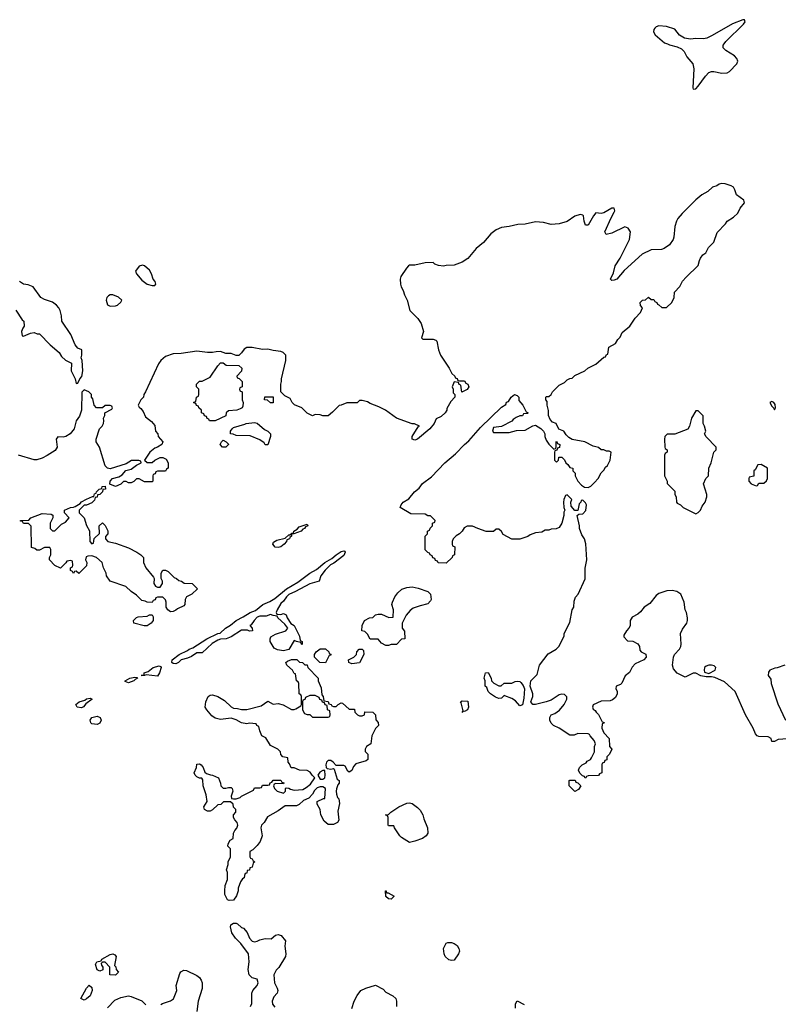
# Model space of a CAD drawing. Header units: inches. Extents: x 1861287 to 2052918, y 204622 to 437896.
# Tile 110 of 215: x 1963360 to 1969140, y 302686 to 310185. Entities that reach past the tile are written whole.
import ezdxf

# ---------------------------------------------------------------- set-up
doc = ezdxf.new("R2010")
doc.units = ezdxf.units.IN
doc.header["$MEASUREMENT"] = 0
doc.layers.add('B9360', color=7, linetype='Continuous')
doc.layers.add('B9361', color=7, linetype='Continuous')

msp = doc.modelspace()

# ---------------------------------------------------------------- linework, layer by layer
at = {"layer": 'B9360', "color": 5, "elevation": 140}
for points in [[(1968296, 310000), (1968310, 309993.8), (1968370, 309977.9), (1968402.4, 309962.4), (1968422.3, 309942.3), (1968442.8, 309902.8), (1968487.6, 309850), (1968496.6, 309810), (1968487.3, 309667.3), (1968490, 309656), (1968510, 309658.4), (1968530, 309678.3), (1968585.1, 309754.9), (1968610, 309781.7), (1968630, 309791.1), (1968649, 309791), (1968710, 309777.8), (1968750, 309779.4), (1968768.8, 309791.2), (1968823.8, 309850), (1968830.7, 309870), (1968823.7, 309890), (1968804.9, 309910), (1968740.6, 309950), (1968724.9, 309964.9), (1968719.9, 309970), (1968718.7, 309990), (1968726.3, 310000)], [(1969210, 304708.7), (1969138, 304702), (1969110, 304688), (1969090, 304688), (1969086, 304710), (1969063.1, 304723.1), (1968990, 304725.2), (1968978, 304730), (1968965.6, 304745.6), (1968949.2, 304790), (1968889.5, 304889.5), (1968810, 305068.7), (1968730, 305142), (1968655.5, 305175.5), (1968630, 305181.2), (1968590, 305179), (1968550, 305189), (1968510, 305209), (1968490, 305208.7), (1968430, 305178), (1968370, 305208), (1968341.5, 305241.5), (1968332.3, 305270), (1968342, 305330), (1968349, 305351), (1968386.9, 305390), (1968396.4, 305410), (1968399.7, 305430), (1968395.3, 305510), (1968410, 305542), (1968442, 305590), (1968448.7, 305610), (1968448.7, 305630), (1968439, 305670), (1968429, 305690), (1968422, 305750), (1968398, 305810), (1968366, 305830), (1968330, 305838), (1968290, 305835.3), (1968230, 305814), (1968210, 305799), (1968161.4, 305738.6), (1968118, 305710), (1968090, 305675.3), (1968070, 305658), (1968025.4, 305634.6), (1968012, 305610), (1968011.1, 305568.9), (1968002, 305550), (1967982, 305530), (1967963.6, 305496.4), (1967963.6, 305483.6), (1967990, 305454), (1968031.6, 305451.6), (1968070, 305432), (1968082, 305410), (1968083.6, 305383.6), (1968094, 305370), (1968130, 305352), (1968132, 305330), (1968114, 305310), (1968050, 305278), (1968026.4, 305253.6), (1968006.4, 305213.6), (1967973, 305187), (1967947.3, 305132.7), (1967938, 305122), (1967904.7, 305110), (1967901, 305090), (1967911.3, 305070), (1967911.3, 305050), (1967898, 305022), (1967875.3, 305004.7), (1967858, 304998), (1967790, 304995.3), (1967730, 304966), (1967724.7, 304950), (1967730, 304934), (1967744.7, 304924.7), (1967752, 304910), (1967770, 304892), (1967798, 304838), (1967811.6, 304831.6), (1967810, 304826), (1967798, 304822), (1967794, 304790), (1967810, 304754), (1967852, 304710), (1967854, 304650), (1967872, 304630), (1967854, 304590), (1967834, 304570), (1967832.7, 304547.3), (1967818, 304542), (1967812.7, 304527.3), (1967798, 304522), (1967794, 304510), (1967794, 304450), (1967778, 304442), (1967770, 304428), (1967690, 304426), (1967678, 304422), (1967674, 304410), (1967667.3, 304407.3), (1967662, 304422), (1967647.3, 304427.3), (1967627.3, 304447.3), (1967618, 304470), (1967626, 304490), (1967646, 304510), (1967675.3, 304524.7), (1967683.1, 304536.9), (1967708.4, 304551.6), (1967716.4, 304563.6), (1967738, 304610), (1967738, 304650), (1967748, 304670), (1967736.4, 304696.4), (1967706, 304730), (1967702, 304742), (1967690, 304746), (1967612.7, 304747.3), (1967583.6, 304736.4), (1967550, 304735.3), (1967470, 304788), (1967426, 304810), (1967410, 304826), (1967398, 304850), (1967398, 304870), (1967408, 304890), (1967438, 304902), (1967472.9, 304927.1), (1967508, 304970), (1967528, 305010), (1967527.3, 305027.3), (1967510, 305046), (1967490, 305048), (1967470, 305042), (1967410, 305002), (1967370, 304988.7), (1967290, 304969), (1967269.2, 304969.2), (1967255.3, 304990), (1967268.7, 305030), (1967268.7, 305050), (1967248, 305110), (1967255.3, 305150), (1967303.1, 305196.9), (1967319, 305270), (1967385.6, 305354.4), (1967448, 305390), (1967468, 305410), (1967496.4, 305463.6), (1967507.3, 305492.7), (1967508, 305510), (1967550, 305594), (1967568.7, 305690), (1967582, 305710), (1967584.7, 305755.3), (1967593.6, 305786.4), (1967614, 305810), (1967667.3, 305927.3), (1967668.9, 306008.9), (1967682, 306070), (1967673.6, 306193.6), (1967662, 306230), (1967642, 306262), (1967624, 306310), (1967624, 306330), (1967606, 306410), (1967620.4, 306419.6), (1967650, 306422), (1967673.2, 306446.8), (1967678, 306490), (1967670, 306506), (1967650, 306526), (1967638, 306522), (1967634, 306510), (1967622, 306498), (1967612.7, 306447.3), (1967590, 306446), (1967560.4, 306480.4), (1967558, 306510), (1967566, 306530), (1967530, 306566), (1967518, 306562), (1967504.7, 306530), (1967502, 306510), (1967504.7, 306470), (1967512, 306450), (1967506.4, 306433.6), (1967506, 306410), (1967490.8, 306350), (1967470, 306318), (1967447.3, 306307.3), (1967410, 306306), (1967390, 306298), (1967363.6, 306296.4), (1967336.9, 306283.1), (1967290, 306278), (1967250, 306262), (1967230.7, 306249.3), (1967170, 306228.7), (1967110, 306228.7), (1967043.1, 306263.1), (1967030, 306286), (1967010, 306306), (1966990, 306306), (1966970, 306286), (1966912.7, 306287.3), (1966849.4, 306309.4), (1966810, 306328.7), (1966770, 306328), (1966745.4, 306314.6), (1966731.1, 306288.9), (1966710, 306268), (1966685.4, 306254.6), (1966662, 306230), (1966654, 306210), (1966654, 306190), (1966658, 306178), (1966674, 306170), (1966672, 306110), (1966658, 306102), (1966654, 306090), (1966610, 306046), (1966548.4, 306048.4), (1966542, 306062), (1966527.3, 306067.3), (1966522, 306082), (1966507.3, 306087.3), (1966502, 306102), (1966486, 306110), (1966482, 306122), (1966470, 306126), (1966448.4, 306148.4), (1966448.4, 306251.6), (1966466, 306270), (1966466, 306290), (1966482, 306298), (1966487.3, 306312.7), (1966506, 306330), (1966506, 306350), (1966522, 306358), (1966526, 306370), (1966490, 306406), (1966470, 306406), (1966450, 306418), (1966340.4, 306420.4), (1966258, 306470), (1966265.2, 306490), (1966282.7, 306510), (1966324.2, 306535.8), (1966367.6, 306590), (1966402.6, 306617.4), (1966430, 306651.8), (1966497.7, 306702.3), (1966599.6, 306810), (1966681.1, 306878.9), (1966747.8, 306950), (1966781.7, 306978.3), (1966870, 307079.3), (1967030, 307234), (1967064.7, 307255.3), (1967070, 307271), (1967083.1, 307276.9), (1967105.2, 307310), (1967130, 307330.7), (1967150, 307322), (1967162, 307310), (1967163.6, 307283.6), (1967194, 307250), (1967218, 307198), (1967234, 307190), (1967230, 307186), (1967198, 307182), (1967190, 307168), (1967170, 307168), (1967143.6, 307156.4), (1967119.6, 307140.4), (1967110, 307128), (1967030, 307086), (1966970, 307078), (1966962, 307050), (1966970, 307042), (1967090, 307042), (1967144.7, 307055.3), (1967210, 307058), (1967270, 307092), (1967290, 307098), (1967330.6, 307070.6), (1967351.3, 307050), (1967361, 307030), (1967361, 307010), (1967370, 306982), (1967390, 306952), (1967430, 306914), (1967442, 306918), (1967446, 306930), (1967446, 306970), (1967450, 306974), (1967458, 306958), (1967474, 306950), (1967472.7, 306927.3), (1967458, 306922), (1967452.7, 306907.3), (1967438, 306902), (1967434, 306890), (1967434, 306830), (1967450, 306814), (1967466, 306830), (1967467.3, 306852.7), (1967490, 306854), (1967510, 306834), (1967522, 306810), (1967536.9, 306796.9), (1967550, 306774), (1967574, 306770), (1967574, 306750), (1967591.6, 306731.6), (1967592, 306710), (1967612, 306670), (1967639.6, 306639.6), (1967663.6, 306623.6), (1967690, 306622), (1967710, 306632), (1967740.4, 306659.6), (1967768, 306690), (1967790, 306734), (1967810, 306754), (1967822, 306778), (1967838, 306790), (1967858, 306830), (1967866, 306890), (1967850, 306898), (1967830, 306898), (1967810, 306908), (1967790, 306908), (1967770, 306928), (1967730, 306938), (1967666, 306970), (1967568.4, 306988.4), (1967543.1, 307003.1), (1967523.1, 307023.1), (1967506, 307050), (1967467.3, 307067.3), (1967446, 307110), (1967420.2, 307120.2), (1967400.2, 307140.2), (1967389, 307170), (1967388.9, 307208.9), (1967378, 307250), (1967378, 307278), (1967368, 307290), (1967368, 307310), (1967370, 307314), (1967390, 307314), (1967408.4, 307331.6), (1967418, 307350), (1967470, 307402), (1967510, 307422), (1967530, 307442), (1967550, 307452), (1967570, 307454), (1967590, 307474), (1967666, 307510), (1967688.4, 307531.6), (1967750, 307562), (1967810, 307614), (1967822, 307618), (1967830, 307634), (1967842, 307638), (1967848, 307690), (1967900.4, 307719.6), (1967918, 307750), (1967933.6, 307766.4), (1967950, 307802), (1968008.4, 307851.6), (1968049.1, 307910.9), (1968090, 307954), (1968106, 307990), (1968088.4, 308008.4), (1968088, 308030), (1968106, 308050), (1968127.3, 308052.7), (1968151.6, 308071.6), (1968170, 308054), (1968190, 308054), (1968198, 308038), (1968214, 308030), (1968218, 308018), (1968230, 308014), (1968252.7, 307992.7), (1968287.3, 307992.7), (1968328, 308030), (1968346, 308070), (1968348, 308110), (1968390, 308154), (1968410, 308194), (1968436.4, 308223.6), (1968530, 308314), (1968538, 308350), (1968548, 308370), (1968565.6, 308394.4), (1968588, 308410), (1968608, 308450), (1968648.9, 308491.1), (1968674.6, 308565.4), (1968738, 308630), (1968748.9, 308651.1), (1968798, 308682), (1968830, 308712), (1968848.7, 308750), (1968882, 308790), (1968878, 308810), (1968822, 308850), (1968809, 308890), (1968797.2, 308910), (1968780.1, 308920.1), (1968734, 308934), (1968710, 308938.3), (1968690, 308933.4), (1968670, 308920.7), (1968639.1, 308910), (1968603.6, 308876.4), (1968556.5, 308850), (1968510, 308814.2), (1968407.1, 308710), (1968374.4, 308670), (1968363.8, 308650), (1968351, 308610), (1968344.7, 308530), (1968338, 308510), (1968310.7, 308469.3), (1968270, 308442), (1968250, 308435.3), (1968170, 308432.7), (1968101.1, 308398.9), (1967964.4, 308275.6), (1967910, 308209.2), (1967890, 308202), (1967870, 308198), (1967862, 308210), (1967882.7, 308257.3), (1967897, 308310), (1967934, 308370), (1968005.1, 308510), (1968013.2, 308570), (1967996.5, 308596.5), (1967970, 308608.7), (1967870, 308559.5), (1967828, 308550), (1967819, 308570), (1967864.9, 308675.1), (1967890, 308718.8), (1967894.3, 308730), (1967889.2, 308749.2), (1967870, 308749.4), (1967810, 308713), (1967789.6, 308709.6), (1967750, 308714), (1967730.8, 308690), (1967690, 308619), (1967670, 308619), (1967659.5, 308650), (1967655.1, 308690), (1967650, 308697.2), (1967630, 308701.6), (1967590, 308688), (1967531.8, 308648.2), (1967470, 308630.7), (1967410, 308624.5), (1967350, 308641.2), (1967290, 308645), (1967210, 308627.2), (1967154.2, 308625.8), (1967090, 308609.3), (1967030, 308601.2), (1966990, 308584), (1966950, 308554), (1966892.5, 308487.5), (1966837.5, 308442.5), (1966773.2, 308366.8), (1966730, 308339), (1966670, 308315.3), (1966610, 308314), (1966590, 308309), (1966550, 308314), (1966524, 308324), (1966510, 308335.3), (1966450, 308334), (1966370, 308315.3), (1966330, 308315.3), (1966322, 308310), (1966306.4, 308293.6), (1966264.7, 308230), (1966258, 308210), (1966261, 308170), (1966266, 308150), (1966282, 308122), (1966291.3, 308090), (1966311.3, 308050), (1966332, 307970), (1966392, 307910), (1966418, 307870), (1966436, 307810), (1966421, 307761), (1966431.3, 307751.3), (1966510.7, 307750.7), (1966530, 307744.7), (1966537.3, 307737.3), (1966551, 307670), (1966566, 307630), (1966631.3, 307530), (1966652, 307490), (1966674, 307470), (1966678, 307458), (1966692.7, 307452.7), (1966698, 307438), (1966710, 307434), (1966750, 307434), (1966758, 307418), (1966774, 307410), (1966782, 307390), (1966770, 307369), (1966728, 307348), (1966722, 307402), (1966707.3, 307407.3), (1966702, 307422), (1966670, 307426), (1966654, 307390), (1966662, 307370), (1966663.6, 307343.6), (1966674, 307330), (1966674, 307310), (1966643.6, 307276.4), (1966615.3, 307224.7), (1966614, 307210), (1966600.7, 307190), (1966570, 307163.7), (1966534, 307146), (1966517.1, 307110), (1966483.8, 307070), (1966390, 306989.7), (1966370, 306982), (1966349.5, 306989.5), (1966349.3, 307010.7), (1966395.3, 307084.7), (1966406, 307090), (1966367.3, 307107.3), (1966350, 307108), (1966230, 307149), (1966148, 307210), (1966096.5, 307236.5), (1966030, 307262), (1966010, 307275.3), (1965970, 307286), (1965950, 307286), (1965930, 307268), (1965852.7, 307267.3), (1965810, 307248), (1965792.7, 307247.3), (1965743.6, 307196.4), (1965710, 307168.7), (1965670, 307168), (1965650, 307175.3), (1965610, 307178), (1965590, 307168), (1965550, 307188), (1965509, 307229), (1965452.9, 307252.9), (1965435.3, 307270), (1965420.4, 307300.4), (1965380.2, 307320.2), (1965348.7, 307350), (1965349.1, 307409.1), (1965355.3, 307430), (1965355.3, 307450), (1965388.7, 307590), (1965388, 307630), (1965368, 307650), (1965350, 307659), (1965290, 307665.2), (1965250, 307676), (1965210, 307672.7), (1965130.9, 307689.1), (1965091.1, 307688.9), (1965070, 307675.3), (1965050, 307648), (1965028.4, 307628.4), (1965010, 307628), (1964970, 307642), (1964930, 307642), (1964890, 307657.2), (1964856, 307656), (1964830, 307649.4), (1964790.6, 307649.4), (1964710, 307660.9), (1964590, 307643.7), (1964530, 307640.9), (1964470, 307619.3), (1964434.8, 307590), (1964416.3, 307563.7), (1964318, 307350), (1964304.7, 307330), (1964302, 307310), (1964282, 307290), (1964262, 307250), (1964270, 307234), (1964283.6, 307223.6), (1964299.8, 307199.8), (1964319.6, 307159.6), (1964363.6, 307123.6), (1964390, 307094), (1964394, 307050), (1964411.6, 307031.6), (1964414, 307010), (1964451.3, 306970), (1964442, 306950), (1964410, 306928.7), (1964390, 306922), (1964351.3, 306890), (1964312, 306830), (1964330, 306812), (1964370, 306812), (1964389.2, 306830.8), (1964429.3, 306850.7), (1964450, 306851.3), (1964476.9, 306836.9), (1964492, 306810), (1964491.6, 306768.4), (1964478, 306762), (1964470, 306746), (1964410, 306746), (1964398, 306742), (1964392.7, 306727.3), (1964378, 306722), (1964374, 306710), (1964374, 306670), (1964370, 306666), (1964310, 306666), (1964270, 306688), (1964250, 306688), (1964230, 306668), (1964210, 306658), (1964190, 306658), (1964170, 306668), (1964150, 306668), (1964130, 306648), (1964090, 306628.7), (1964047.3, 306647.3), (1964048.7, 306670), (1964068, 306690), (1964116.4, 306703.6), (1964140.4, 306719.6), (1964169.1, 306750.9), (1964210, 306762), (1964250, 306792), (1964286, 306810), (1964282, 306822), (1964267.3, 306827.3), (1964211.6, 306828.4), (1964170, 306802), (1964050, 306764), (1964028, 306770), (1964010, 306788), (1963969.3, 306929.3), (1963942, 306970), (1963942, 306990), (1963968.7, 307070), (1963988, 307090), (1963998, 307110), (1964002, 307130), (1963998, 307150), (1964008, 307170), (1964008.4, 307191.6), (1964062, 307218), (1964066, 307230), (1964062, 307242), (1964050, 307246), (1964010, 307246), (1963992, 307228), (1963946, 307230), (1963928, 307250), (1963916.4, 307296.4), (1963908, 307310), (1963906, 307330), (1963886, 307350), (1963850, 307366), (1963832.7, 307347.3), (1963832, 307210), (1963815.3, 307164.7), (1963791.3, 307130), (1963776, 307070), (1963744.7, 307030), (1963712, 307010), (1963690, 307006), (1963650, 307008), (1963638, 306990), (1963646.8, 306930), (1963630, 306905.2), (1963570, 306865.2), (1963530, 306845.2), (1963490, 306834), (1963470, 306834), (1963350, 306868.7)], [(1963330, 307972), (1963379.6, 307899.6), (1963392, 307890), (1963394, 307850), (1963383.6, 307836.4), (1963374, 307810), (1963378, 307778), (1963390, 307774), (1963443.1, 307796.9), (1963470, 307802), (1963492.7, 307792.7), (1963511.6, 307791.6), (1963592, 307710), (1963662, 307650), (1963679.6, 307619.6), (1963710, 307592), (1963754, 307570), (1963752, 307510), (1963782, 307450), (1963790, 307414), (1963802, 307418), (1963818, 307450), (1963832.9, 307467.1), (1963842, 307510), (1963835.3, 307590), (1963828.7, 307610), (1963834, 307630), (1963834, 307670), (1963803.1, 307683.1), (1963782, 307710), (1963750, 307788), (1963682, 307890), (1963679, 307930), (1963669.3, 307969.3), (1963659, 307990), (1963641.2, 308010), (1963610, 308032.7), (1963550, 308053.2), (1963522, 308070), (1963462, 308150), (1963425.4, 308165.4), (1963390, 308172), (1963359.3, 308190)], [(1969190, 305268.7), (1969130, 305248), (1969112.7, 305247.3), (1969074, 305230), (1969063.6, 305216.4), (1969062, 305190), (1969082, 305162), (1969084.7, 305130), (1969135.3, 304975.3), (1969194.8, 304850)], [(1965119, 302670), (1965128.9, 302691.1), (1965129, 302770), (1965135.3, 302790), (1965168.7, 302830), (1965177.2, 302850), (1965170, 302878), (1965130, 302888), (1965109.2, 302910), (1965101.2, 302950), (1965109, 303010), (1965102, 303070), (1965045.2, 303150), (1965004, 303190), (1964977.2, 303230), (1964965.2, 303274.8), (1964969, 303291), (1964990, 303304.7), (1965010, 303304.7), (1965019.8, 303299.8), (1965051.1, 303271.1), (1965066, 303266), (1965093.7, 303233.7), (1965111, 303190), (1965130, 303166.8), (1965150, 303162.8), (1965170, 303166), (1965190, 303176), (1965230, 303186), (1965276.4, 303183.6), (1965308.4, 303211.6), (1965330, 303218), (1965351.3, 303210), (1965384.7, 303170), (1965378.8, 303130), (1965387.3, 303070), (1965384, 303050), (1965334.6, 302965.4), (1965314, 302946), (1965297.3, 302910), (1965302.4, 302850), (1965321.6, 302810), (1965325.5, 302790), (1965320.5, 302770), (1965297.4, 302742.6), (1965283.8, 302710), (1965287.1, 302687.1), (1965303.4, 302663.4)], [(1964435.3, 302684.7), (1964447.3, 302692.7), (1964510, 302711.3), (1964532.7, 302727.3), (1964556, 302790), (1964552.7, 302830), (1964580.2, 302919.8), (1964586.8, 302933.2), (1964610, 302946), (1964630, 302942.8), (1964710, 302904.9), (1964730.3, 302890.3), (1964743.8, 302870), (1964750.4, 302850), (1964750, 302806), (1964718.8, 302710), (1964710.7, 302630)], [(1965890, 302654), (1965909.2, 302710), (1965930, 302752), (1965958, 302790), (1965998, 302810), (1966070, 302831.3), (1966130, 302802), (1966150, 302778), (1966202, 302750), (1966224.7, 302730), (1966231, 302710), (1966231.3, 302670)], [(1964030, 302658), (1964083.6, 302716.4), (1964130, 302737.3), (1964189.3, 302750.7), (1964210, 302746), (1964290, 302711.3), (1964321.4, 302681.4)], [(1967136.4, 302656.4), (1967138, 302690), (1967150, 302712), (1967203.6, 302683.6)]]:
    msp.add_lwpolyline(points, dxfattribs=at)
for points in [[(1964295.6, 308315.6), (1964270, 308307.8), (1964242.6, 308270), (1964250.4, 308250), (1964290, 308202.4), (1964330, 308171.8), (1964370, 308161.1), (1964390, 308161.6), (1964398.4, 308170), (1964392.6, 308190), (1964377.2, 308210), (1964365.4, 308250), (1964350, 308277.6), (1964310, 308309.6)], [(1964070, 308088.7), (1964050, 308088.7), (1964036.9, 308083.1), (1964024.7, 308070), (1964018, 308050), (1964030, 308014), (1964050, 308002), (1964090, 308004.7), (1964106, 308010), (1964130, 308034), (1964138, 308050), (1964112.9, 308072.9)], [(1964850, 307129), (1964806, 307130), (1964802, 307142), (1964787.3, 307147.3), (1964782, 307162), (1964767.3, 307167.3), (1964762, 307182), (1964746, 307190), (1964746, 307210), (1964726, 307230), (1964722, 307242), (1964707.3, 307247.3), (1964702, 307262), (1964687.3, 307267.3), (1964687.3, 307272.7), (1964702, 307278), (1964706, 307310), (1964722, 307318), (1964726, 307330), (1964726, 307370), (1964706, 307390), (1964706, 307410), (1964728.7, 307431.3), (1964750, 307432), (1964810, 307462), (1964868.7, 307550), (1964890, 307571.3), (1964910, 307572), (1964932.7, 307552.7), (1965030, 307552), (1965051.3, 307530), (1965051.1, 307508.9), (1965014, 307470), (1965018, 307458), (1965032.7, 307452.7), (1965054, 307430), (1965054, 307390), (1965038, 307382), (1965034, 307370), (1965038, 307358), (1965054, 307350), (1965054, 307290), (1965062, 307270), (1965059.6, 307240.4), (1965054, 307230), (1965039.8, 307220.2), (1965014, 307210), (1964950, 307206), (1964934, 307190), (1964930, 307168)], [(1965270, 307268), (1965247.3, 307287.3), (1965226, 307290), (1965227.3, 307312.7), (1965290, 307312), (1965290, 307268)], [(1969090, 307278), (1969074, 307270), (1969090, 307242), (1969106.4, 307226.4), (1969110, 307214), (1969118, 307230), (1969114.6, 307254.6), (1969106, 307270)], [(1968530, 307206), (1968510, 307206), (1968478, 307150), (1968462, 307090), (1968450, 307066), (1968350, 307028), (1968292.7, 307027.3), (1968274, 307010), (1968272, 306990), (1968274, 306930), (1968278, 306918), (1968294, 306910), (1968294, 306890), (1968278, 306882), (1968272.7, 306867.3), (1968272, 306710), (1968292, 306670), (1968292.7, 306652.7), (1968350, 306594), (1968352, 306570), (1968362, 306550), (1968364.7, 306510), (1968370, 306502), (1968394, 306490), (1968414, 306470), (1968510, 306422), (1968530, 306432), (1968548, 306450), (1968560.2, 306479.8), (1968582, 306510), (1968595.3, 306550), (1968595.3, 306570), (1968568.9, 306651.1), (1968588, 306690), (1968608, 306710), (1968609, 306770), (1968629.2, 306810), (1968648, 306890), (1968666, 306910), (1968666, 306930), (1968588.9, 307008.9), (1968578, 307030), (1968588, 307050), (1968578, 307090), (1968568, 307110), (1968567.3, 307167.3)], [(1965230, 306946), (1965222, 306962), (1965190, 306984), (1965116.4, 307016.4), (1965010, 307018), (1964987.3, 307027.3), (1964966, 307030), (1964966, 307050), (1964978, 307070), (1964990, 307078), (1965076.4, 307103.6), (1965086, 307110), (1965150, 307118), (1965170, 307111.3), (1965224.5, 307064.5), (1965250.7, 307050.7), (1965271.3, 307030), (1965271.3, 307010), (1965250, 306946)], [(1964930, 306928.7), (1964906, 306930), (1964888, 306950), (1964898, 306970), (1964910, 306982), (1964934, 306970), (1964951.6, 306951.6), (1964951.6, 306948.4)], [(1969010, 306798), (1968984.7, 306795.3), (1968963.6, 306756.4), (1968954, 306750), (1968952.7, 306707.3), (1968918, 306702), (1968914, 306690), (1968914, 306670), (1968934, 306650), (1968970, 306634), (1968982, 306638), (1968990, 306654), (1969030, 306654), (1969050, 306674), (1969058, 306690), (1969058, 306770)], [(1963910, 306194), (1963922, 306198), (1963927.3, 306232.7), (1963967.3, 306272.7), (1963966, 306330), (1963990, 306354), (1964010, 306334), (1964031.1, 306291.1), (1964032, 306270), (1964014, 306250), (1964014, 306230), (1964031.6, 306211.6), (1964090, 306198), (1964190, 306163), (1964251.3, 306130), (1964282, 306110), (1964302, 306090), (1964302, 306050), (1964322, 306010), (1964379.8, 305939.8), (1964384.7, 305930), (1964382, 305890), (1964394, 305870), (1964410, 305862), (1964430, 305862), (1964448, 305890), (1964448, 305910), (1964438, 305930), (1964438, 305970), (1964450, 305992), (1964470, 305991.3), (1964490, 305982), (1964536.9, 305936.9), (1964554, 305930), (1964572.7, 305912.7), (1964594, 305910), (1964612.7, 305892.7), (1964674, 305890), (1964714, 305850), (1964671.3, 305810), (1964630.6, 305789.4), (1964621, 305770), (1964617.1, 305730), (1964610, 305722), (1964561.2, 305698.8), (1964550, 305688), (1964530, 305677.6), (1964510, 305676), (1964488.7, 305690), (1964475.3, 305710), (1964475.3, 305750), (1964470, 305766), (1964450, 305786), (1964410, 305786), (1964398, 305782), (1964392.7, 305767.3), (1964378, 305762), (1964370, 305746), (1964330, 305748), (1964316.4, 305756.4), (1964290, 305762), (1964250, 305802), (1964208.9, 305828.9), (1964168.9, 305868.9), (1964049.3, 305909.3), (1964022, 305950), (1964018, 305970), (1963998, 306010), (1963988, 306050), (1963946, 306090), (1963910, 306102), (1963879.6, 306100.4), (1963865.4, 306094.6), (1963862, 306070), (1963871.1, 306051.1), (1963870, 306026), (1963810, 305966), (1963790, 305986), (1963778, 305982), (1963770, 305966), (1963762, 305982), (1963746, 305990), (1963746, 306010), (1963762, 306018), (1963766, 306030), (1963762, 306062), (1963750, 306066), (1963718, 306062), (1963712.7, 306047.3), (1963671.6, 306008.4), (1963627.3, 306027.3), (1963586, 306070), (1963586, 306090), (1963598, 306110), (1963598, 306150), (1963590, 306166), (1963550, 306166), (1963510, 306146), (1963490, 306146), (1963476.4, 306156.4), (1963450, 306166), (1963447.3, 306327.3), (1963427.3, 306347.3), (1963388.4, 306348.4), (1963382, 306362), (1963366, 306366), (1963366, 306370), (1963430, 306374), (1963446, 306390), (1963530, 306424.7), (1963599.6, 306419.6), (1963611.6, 306411.6), (1963611.6, 306391.6), (1963592, 306350), (1963592, 306310), (1963610, 306292), (1963627.3, 306292.7), (1963678, 306342), (1963710, 306358), (1963738, 306390), (1963702, 306430), (1963702, 306450), (1963746, 306470), (1963770, 306471.3), (1963783.1, 306476.9), (1963820.4, 306499.6), (1963830, 306512), (1963870, 306534), (1963914, 306554), (1963926, 306554), (1963930, 306574), (1963942, 306578), (1963946, 306590), (1963966, 306610), (1963986, 306614), (1963988, 306630), (1964012, 306632), (1964014, 306610), (1963994, 306606), (1963991.1, 306588.9), (1963970, 306568), (1963954, 306566), (1963950, 306548), (1963934, 306546), (1963930, 306526), (1963910, 306506), (1963870, 306488.7), (1963850, 306488), (1963812, 306450), (1963812, 306430), (1963851.3, 306390), (1963870, 306334), (1963891.6, 306291.6), (1963894, 306210)], [(1965330, 306164), (1965307.1, 306167.1), (1965289, 306190), (1965294, 306206), (1965320.2, 306219.8), (1965383.1, 306236.9), (1965410, 306262), (1965418, 306262), (1965434, 306274), (1965446, 306274), (1965448, 306290), (1965474, 306306), (1965490, 306322), (1965550, 306342), (1965554.8, 306330), (1965538, 306322), (1965531, 306310), (1965515.9, 306304.1), (1965504.7, 306290), (1965448, 306268), (1965432, 306268), (1965432, 306252), (1965418, 306242), (1965414.8, 306230), (1965396, 306224), (1965392, 306212), (1965374.4, 306190), (1965350, 306169.8)], [(1965350, 305654), (1965370, 305662), (1965390, 305652), (1965398, 305630), (1965425.4, 305585.4), (1965452, 305570), (1965492, 305490), (1965498, 305458), (1965512, 305450), (1965512.7, 305427.3), (1965506, 305430), (1965502, 305442), (1965468.4, 305448.4), (1965450, 305458), (1965410, 305388), (1965370, 305379), (1965324.7, 305384.7), (1965298, 305398), (1965268.7, 305450), (1965268.7, 305470), (1965274.6, 305485.4), (1965310, 305506), (1965388, 305530), (1965402, 305550), (1965381.2, 305581.2), (1965326, 305630), (1965322, 305642), (1965290, 305646), (1965270, 305655.3), (1965236.9, 305643.1), (1965190, 305642), (1965170, 305635.3), (1965146, 305610), (1965123.6, 305576.4), (1965114, 305570), (1965131.6, 305551.6), (1965134, 305530), (1965111.6, 305528.4), (1965095.3, 305535.3), (1965050, 305536), (1964970, 305483.7), (1964932, 305470), (1964890, 305467), (1964870, 305459.5), (1964825.8, 305434.2), (1964750, 305362), (1964710, 305362), (1964670, 305335.3), (1964638.8, 305321.2), (1964590, 305308.7), (1964570, 305288.7), (1964550, 305279), (1964530, 305282), (1964518, 305290), (1964521.2, 305310), (1964574, 305350), (1964639.4, 305380.6), (1964650, 305390.3), (1964679.7, 305400.3), (1964785.1, 305470), (1964869.2, 305510), (1964886.5, 305513.5), (1964927.3, 305550), (1964965.8, 305574.2), (1965008, 305610), (1965063.6, 305636.4), (1965116, 305670), (1965155.6, 305684.4), (1965212, 305730), (1965265.6, 305754.4), (1965302.6, 305777.4), (1965392.7, 305850), (1965477.8, 305902.2), (1965570, 305970.2), (1965622, 305998), (1965683.6, 306050), (1965737.7, 306082.3), (1965770, 306110.3), (1965810, 306134.9), (1965830, 306141), (1965836.8, 306136.8), (1965838.8, 306130), (1965830, 306105.2), (1965753.1, 306046.9), (1965727.1, 306032.9), (1965687, 305993), (1965654.8, 305950), (1965642, 305910), (1965570, 305889.2), (1965461, 305830), (1965411.6, 305808.4), (1965392.7, 305790), (1965370, 305755.3), (1965350, 305738), (1965322, 305690), (1965314, 305670), (1965318, 305658)], [(1966150, 305418), (1966115.3, 305435.3), (1966090, 305466), (1966030, 305466), (1966010, 305506), (1965990, 305526), (1965966, 305530), (1965968, 305570), (1965988, 305610), (1966026, 305630), (1966050, 305632), (1966070, 305652), (1966090, 305658), (1966116.9, 305656.9), (1966172.7, 305632.7), (1966206, 305634), (1966208, 305690), (1966195.3, 305730), (1966199, 305750), (1966219, 305790), (1966240.2, 305819.8), (1966272.5, 305847.5), (1966310, 305860.7), (1966350, 305864.9), (1966395.2, 305855.2), (1966470.5, 305830.5), (1966491, 305810), (1966496, 305770), (1966490, 305758), (1966470, 305735.3), (1966410, 305721.2), (1966358, 305702), (1966335.2, 305684.8), (1966304.7, 305650), (1966274, 305590), (1966274, 305550), (1966292.7, 305527.3), (1966294, 305470), (1966270, 305466), (1966230, 305426), (1966190, 305426), (1966170, 305418)], [(1964307.5, 305567.5), (1964230, 305588), (1964228, 305610), (1964248.9, 305631.1), (1964263.1, 305636.9), (1964330, 305641), (1964350, 305651.3), (1964370, 305652), (1964376.9, 305636.9), (1964377.3, 305610), (1964362, 305590), (1964330, 305568.2)], [(1965690, 305286), (1965646, 305290), (1965606, 305330), (1965606, 305350), (1965618, 305370), (1965650, 305394), (1965690, 305394), (1965714, 305370), (1965718, 305358), (1965731.6, 305351.6), (1965730, 305346), (1965718, 305342)], [(1965890, 305278), (1965868, 305290), (1965866, 305310), (1965906, 305330), (1965926, 305350), (1965928.4, 305371.6), (1965946, 305390), (1965970, 305392), (1965979.6, 305379.6), (1965982, 305350), (1965950, 305286)], [(1965750, 304954), (1965770, 304954), (1965786, 304970), (1965810, 304982), (1965819.6, 304979.6), (1965870, 304934), (1965910, 304934), (1965914, 304910), (1965934, 304890), (1965950, 304882), (1965970, 304882), (1965986, 304890), (1965990, 304914), (1966051.6, 304911.6), (1966071.6, 304891.6), (1966072.7, 304852.7), (1966091.3, 304831.3), (1966094, 304810), (1966070, 304786), (1966042, 304730), (1966034, 304670), (1966002, 304650), (1965992, 304630), (1965992.7, 304612.7), (1966012, 304590), (1966011.3, 304550), (1965999.8, 304540.2), (1965921.6, 304518.4), (1965902, 304498), (1965890, 304468), (1965870, 304455.3), (1965861.2, 304461.2), (1965838.6, 304498.6), (1965830, 304504), (1965770, 304506), (1965748, 304530), (1965730, 304542), (1965710, 304542), (1965698, 304530), (1965692, 304510), (1965694, 304490), (1965702, 304482), (1965730, 304478), (1965750, 304482), (1965756.9, 304476.9), (1965779.6, 304399.6), (1965794, 304390), (1965794, 304370), (1965783.6, 304356.4), (1965772.7, 304327.3), (1965772, 304310), (1965772.7, 304287.3), (1965781, 304261), (1965791.3, 304250), (1965796, 304216), (1965784, 304156), (1965790.8, 304089.2), (1965782, 304070), (1965750, 304055.3), (1965710, 304055.3), (1965680.2, 304080.2), (1965655.3, 304130), (1965648, 304170), (1965626, 304210), (1965626, 304230), (1965674, 304254), (1965686, 304254), (1965688.7, 304328.7), (1965670, 304342), (1965650, 304342), (1965626.4, 304333.6), (1965605.4, 304314.6), (1965590, 304286), (1965563.6, 304256.4), (1965522, 304238), (1965490, 304208), (1965470, 304198), (1965383.6, 304196.4), (1965330, 304159), (1965247.3, 304112.7), (1965222, 304070), (1965202, 304050), (1965198, 304030), (1965207.3, 303970), (1965193, 303927), (1965170, 303895.3), (1965136.9, 303863.1), (1965114, 303850), (1965114, 303810), (1965118, 303798), (1965130, 303794), (1965138, 303778), (1965152, 303770), (1965138, 303762), (1965132, 303730), (1965114, 303726), (1965110, 303708), (1965094, 303706), (1965090, 303686), (1965078, 303682), (1965072, 303668), (1965071.3, 303650), (1965058, 303642), (1965042, 303618), (1965024.7, 303570), (1965024.7, 303550), (1965011.6, 303511.6), (1964990, 303478), (1964956.4, 303476.4), (1964942, 303482), (1964923.1, 303523.1), (1964922, 303550), (1964925.2, 303590), (1964943.1, 303636.9), (1964942, 303690), (1964935.3, 303710), (1964948, 303750), (1964948.4, 303771.6), (1964966, 303810), (1964966, 303870), (1964946, 303890), (1964947.3, 303907.3), (1964963.1, 303936.9), (1964986, 303950), (1964988, 303990), (1964998, 304010), (1965013.6, 304026.4), (1965022, 304050), (1965018, 304070), (1964998, 304090), (1964988, 304110), (1964988, 304130), (1965006, 304150), (1965006, 304170), (1964988.4, 304188.4), (1964986, 304210), (1964967.3, 304227.3), (1964950, 304228), (1964912.7, 304227.3), (1964891.3, 304208.7), (1964870, 304206), (1964830, 304168), (1964810, 304158), (1964790, 304158), (1964768.7, 304170), (1964762, 304190), (1964788, 304230), (1964780.4, 304280.4), (1964758, 304350), (1964756.4, 304396.4), (1964747.3, 304407.3), (1964730, 304408), (1964710, 304418), (1964698, 304430), (1964688.7, 304450), (1964708, 304490), (1964710, 304514), (1964730, 304518), (1964742, 304510), (1964758, 304490), (1964770, 304454), (1964783.6, 304443.6), (1964812.7, 304432.7), (1964830, 304432), (1964874, 304410), (1964891.1, 304371.1), (1964892, 304350), (1964910, 304332), (1964930, 304331.3), (1964950, 304338), (1964970, 304336), (1964978, 304330), (1964984.7, 304310), (1964972, 304270), (1964974, 304254), (1964990, 304252), (1965010, 304252), (1965039, 304261), (1965049.1, 304270.9), (1965142, 304318), (1965150, 304334), (1965190, 304334), (1965202, 304338), (1965210, 304354), (1965250, 304354), (1965262, 304358), (1965267.3, 304372.7), (1965282, 304378), (1965290, 304394), (1965350, 304394), (1965358, 304378), (1965372.7, 304372.7), (1965370, 304366), (1965312.7, 304367.3), (1965298, 304362), (1965294, 304350), (1965302, 304330), (1965322, 304310), (1965370, 304294), (1965386, 304310), (1965386, 304330), (1965390, 304334), (1965410, 304332), (1965423.6, 304323.6), (1965450, 304318), (1965517.2, 304322.8), (1965543.1, 304336.9), (1965576.5, 304363.5), (1965608, 304410), (1965588, 304430), (1965574, 304454), (1965550, 304468), (1965491.6, 304468.4), (1965450, 304486), (1965427.3, 304487.3), (1965416.4, 304516.4), (1965406, 304530), (1965402, 304562), (1965366, 304570), (1965348.4, 304588.4), (1965346, 304610), (1965326, 304630), (1965270, 304658), (1965234.6, 304714.6), (1965206, 304730), (1965188.4, 304768.4), (1965182, 304802), (1965166, 304810), (1965162, 304822), (1965110, 304828), (1965090, 304822), (1965050.9, 304829.1), (1965010, 304853.2), (1964970, 304865.2), (1964890, 304856), (1964850, 304866), (1964823.3, 304883.3), (1964785.2, 304930), (1964774, 304950), (1964779, 304990), (1964795.3, 305030), (1964810, 305041), (1964830, 305042.8), (1964870, 305030.8), (1964921.1, 305001.1), (1964970, 304951), (1964990, 304941), (1965019.8, 304939.8), (1965050, 304932), (1965090, 304932), (1965200.2, 304959.8), (1965250, 304994), (1965291.6, 304971.6), (1965330, 304976), (1965366.4, 304966.4), (1965430, 304931.3), (1965450, 304931.3), (1965463.1, 304936.9), (1965502, 304958), (1965506, 304970), (1965506, 305030), (1965502, 305042), (1965488, 305050), (1965486, 305130), (1965482, 305142), (1965468, 305150), (1965462, 305202), (1965450, 305206), (1965438, 305230), (1965395.3, 305270), (1965388.7, 305290), (1965400.2, 305299.8), (1965430, 305312), (1965471.1, 305311.1), (1965492.7, 305292.7), (1965514, 305290), (1965532.7, 305272.7), (1965551.3, 305271.3), (1965554, 305250), (1965634, 305170), (1965634, 305150), (1965656.9, 305096.9), (1965662, 305042), (1965672, 305030), (1965678, 304998), (1965710, 304992), (1965714, 304974), (1965734, 304970), (1965738, 304958)], [(1964410, 305186), (1964323.6, 305196.4), (1964310.7, 305189.3), (1964286, 305190), (1964308, 305192), (1964309, 305210), (1964338.4, 305221.6), (1964377.2, 305250), (1964423.6, 305263.6), (1964436.9, 305256.9), (1964438, 305250), (1964424.7, 305210)], [(1968610, 305269.6), (1968590, 305261.6), (1968577.1, 305250), (1968573.4, 305230), (1968576, 305216), (1968610, 305204.7), (1968659, 305230), (1968662.7, 305250), (1968650, 305262.7), (1968629.6, 305269.6)], [(1964190, 305135.1), (1964164.1, 305144.1), (1964162.7, 305150), (1964199, 305170), (1964236.7, 305176.7), (1964255.3, 305175.3), (1964258, 305170), (1964239.1, 305160.9), (1964230, 305149.4)], [(1967010, 305112), (1967027.3, 305112.7), (1967050, 305132), (1967108.4, 305131.6), (1967135.3, 305144.7), (1967150, 305146), (1967170, 305144.7), (1967178, 305138), (1967195.3, 305115.3), (1967204.7, 305090), (1967202, 305018), (1967190, 304966), (1967170, 304958), (1967137, 304997), (1967110, 305014), (1967056.4, 305036.4), (1967050, 305038), (1967030, 305018), (1967010, 305015.3), (1966984.7, 305024.7), (1966948, 305050), (1966930, 305068), (1966919, 305099), (1966906, 305110), (1966906, 305150), (1966898, 305170), (1966908.9, 305211.1), (1966930, 305212), (1966952, 305170), (1966954, 305150), (1966971.6, 305131.6)], [(1963830, 304944), (1963798, 304950), (1963789, 304970), (1963814, 304990), (1963857, 305003), (1963870, 305012.4), (1963897.3, 305017.3), (1963911.1, 305011.1), (1963864.9, 304975.1), (1963847.1, 304952.9)], [(1965610, 305038), (1965570, 305038), (1965538, 305022), (1965532.7, 305007.3), (1965518, 305002), (1965514, 304990), (1965514, 304930), (1965530, 304902), (1965550, 304894), (1965570, 304894), (1965590, 304874), (1965710, 304874), (1965722, 304878), (1965726, 304890), (1965722, 304922), (1965706, 304930), (1965702, 304962), (1965687.3, 304967.3), (1965682, 304982), (1965667.3, 304987.3), (1965662, 305002), (1965647.3, 305007.3), (1965642, 305022)], [(1966750, 304915.3), (1966742, 304918), (1966730, 304908), (1966738, 304922), (1966723.1, 304983.1), (1966718, 304990), (1966730, 304998), (1966774, 304994), (1966778.8, 304950), (1966771.3, 304930)], [(1963950, 304818), (1963910, 304822), (1963902, 304830), (1963898, 304850), (1963909.3, 304870.7), (1963950, 304881), (1963972, 304870), (1963982, 304850), (1963970, 304826)], [(1965670, 304468), (1965645.4, 304454.6), (1965632, 304430), (1965650, 304402), (1965670, 304402), (1965686, 304410), (1965688, 304430), (1965686, 304466)], [(1967590, 304308), (1967546, 304350), (1967546, 304390), (1967550, 304394), (1967592.7, 304392.7), (1967598, 304378), (1967612.7, 304372.7), (1967634, 304350), (1967616.9, 304323.1)], [(1966330, 303918), (1966270, 303955.3), (1966255.3, 303970), (1966215.3, 304030), (1966210, 304046), (1966170, 304046), (1966166, 304050), (1966166, 304110), (1966162, 304122), (1966146, 304130), (1966170, 304132), (1966188, 304150), (1966248.7, 304190), (1966310, 304218.8), (1966330, 304221), (1966350, 304216), (1966390, 304184.7), (1966410, 304164.7), (1966430.7, 304130), (1966438, 304098), (1966466, 304030), (1966470.7, 303990.7), (1966458, 303970), (1966430, 303948.7), (1966370, 303928.7)], [(1966154, 303534), (1966166, 303534), (1966214, 303510), (1966190, 303488), (1966170, 303488.7), (1966150, 303508), (1966146, 303550), (1966152, 303550)], [(1966650, 303019), (1966630, 303024), (1966601.2, 303050), (1966594, 303070), (1966588.9, 303111.1), (1966609.2, 303150.8), (1966622.7, 303157.3), (1966650, 303156.3), (1966671.3, 303150), (1966693.2, 303133.2), (1966706.8, 303110), (1966710.7, 303090), (1966702.8, 303070), (1966670, 303022)], [(1964090, 302908), (1964046, 302910), (1964046, 302970), (1964010, 303006), (1963990, 303006), (1963982, 302998), (1963983.6, 302983.6), (1963994, 302970), (1963992.7, 302947.3), (1963970, 302938), (1963950, 302948), (1963938, 302990), (1963948, 303010), (1963982, 303018), (1963986, 303030), (1964050, 303064.7), (1964070, 303071.3), (1964083.6, 303063.6), (1964094, 303050), (1964082, 302982), (1964091.6, 302971.6), (1964094, 302950), (1964112, 302930)], [(1963850, 302718), (1963826, 302730), (1963868.7, 302810), (1963890, 302832), (1963910, 302814), (1963911, 302790), (1963898, 302750), (1963870, 302728.7)]]:
    msp.add_lwpolyline(points, close=True, dxfattribs=at)
at = {"layer": 'B9361', "color": 5, "elevation": 140}
msp.add_lwpolyline([(1968726.3, 310000), (1968740.8, 310019.2), (1968873.5, 310150), (1968887, 310170), (1968883.1, 310183.1), (1968870, 310185.1), (1968790, 310153.6), (1968635.7, 310064.3), (1968594.5, 310045.5), (1968570, 310039.9), (1968510, 310042.1), (1968470, 310037.8), (1968425.1, 310045.1), (1968386.9, 310066.9), (1968350, 310112.5), (1968286.6, 310133.4), (1968230, 310139.6), (1968208.4, 310131.6), (1968198.5, 310121.5), (1968190.8, 310110), (1968188, 310092), (1968201.3, 310070), (1968273.6, 310010), (1968296, 310000)], dxfattribs=at)

doc.saveas('drawing.dxf')
